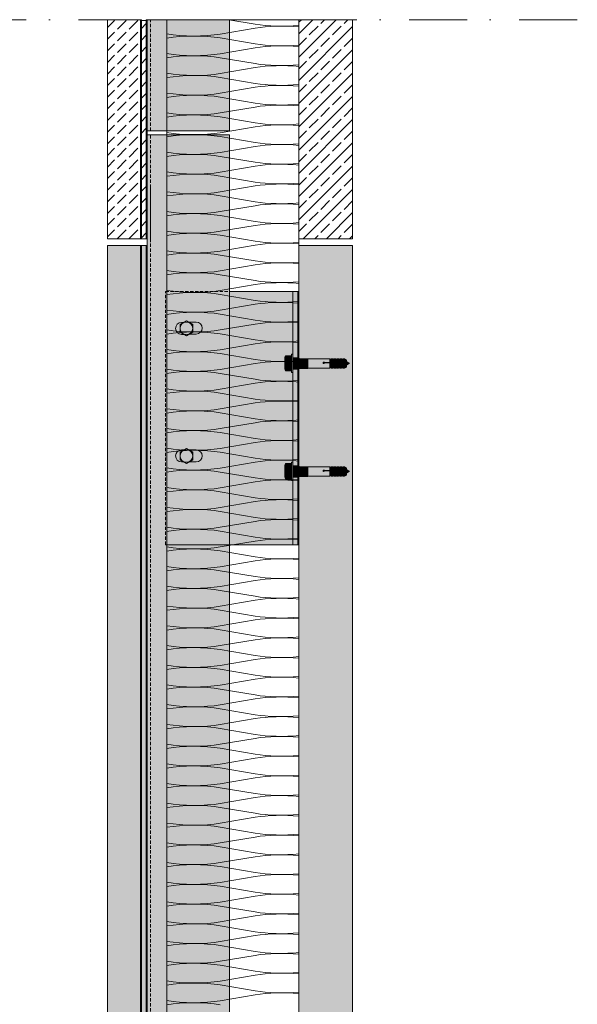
# Model space of a CAD drawing. Extents: x -106566 to -43002, y 22119 to 47619.
# Tile 19 of 24: x -55254 to -51863, y 34869 to 40858. Entities that reach past the tile are written whole.
import ezdxf

# ---------------------------------------------------------------- set-up
doc = ezdxf.new("R2010")
doc.units = 0
doc.header["$MEASUREMENT"] = 0
doc.linetypes.add('Dot & Dashed', pattern=[670.277762, 352.777767, -176.388884, 0, -141.111112])
doc.linetypes.add('Hidden Line', pattern=[30, 20, -10])
for name, color, linetype, lineweight, true_color in [('2D - Ogólne_Pen_No__2', 7, 'Continuous', 15, 0x7f7f7f), ('2D - Ogólne_Pen_No__82', 7, 'Continuous', 20, 0xaaaaaa), ('2D Drafting - General_Pen_No__141', 7, 'Continuous', 0, 0xe8e8e8), ('2D Drafting - General_Pen_No__2', 7, 'Continuous', 15, 0x7f7f7f), ('2D Drafting - General_Pen_No__5', 7, 'Continuous', 25, 0x40a5ff), ('2D Drafting - General_Pen_No__61', 7, 'Continuous', 20, 0x6a6a6a), ('2D Drafting - General_Pen_No__81', 7, 'Continuous', 20, 0x6a6a6a)]:
    doc.layers.add(name, color=color, linetype=linetype, lineweight=lineweight, true_color=true_color)
doc.layers.add('2D Drafting - General_Pen_No__101', color=8, linetype='Continuous', lineweight=13)
doc.layers.add('2D Drafting - General_Pen_No__121', color=255, linetype='Continuous', lineweight=0)
pattern_1 = [(45, (0, 0), (-70.71068, 70.71068), []), (45, (-35.36, 35.36), (-70.71068, 70.71068), [75, -25])]
pattern_2 = [(45, (0, 0), (-70.71068, 70.71068), [75, -25]), (45, (7e-15, 70.71), (-70.71068, 70.71068), [75, -25])]

# ---------------------------------------------------------------- blocks, each defined once
blk = doc.blocks.new('*X10')
at = {"layer": '2D Drafting - General_Pen_No__61', "linetype": 'Continuous'}
for p, q in [((-53821.4, 40830.5), (-53982.1, 40857.8)), ((-53821.4, 40806.5), (-54033.8, 40770.5)), ((-53821.4, 40710.5), (-54033.8, 40746.5)), ((-53821.4, 40686.5), (-54033.8, 40650.5)), ((-53821.4, 40590.5), (-54033.8, 40626.5)), ((-53821.4, 40566.5), (-54033.8, 40530.5)), ((-53821.4, 40470.5), (-54033.8, 40506.5)), ((-53821.4, 40446.5), (-54033.8, 40410.5)), ((-53821.4, 40350.5), (-54033.8, 40386.5)), ((-53821.4, 40326.5), (-54033.8, 40290.5)), ((-53821.4, 40230.5), (-54033.8, 40266.5)), ((-53821.4, 40206.5), (-54033.8, 40170.5)), ((-53821.4, 40110.5), (-54033.8, 40146.5)), ((-53821.4, 40086.5), (-54033.8, 40050.5)), ((-53821.4, 39990.5), (-54033.8, 40026.5)), ((-53821.4, 39966.5), (-54033.8, 39930.5)), ((-53821.4, 39870.5), (-54033.8, 39906.5)), ((-53821.4, 39846.5), (-54033.8, 39810.5)), ((-53821.4, 39750.5), (-54033.8, 39786.5)), ((-53821.4, 39726.5), (-54033.8, 39690.5)), ((-53821.4, 39630.5), (-54033.8, 39666.5)), ((-53821.4, 39606.5), (-54033.8, 39570.5)), ((-53821.4, 39510.5), (-54033.8, 39546.5)), ((-53821.4, 39486.5), (-54033.8, 39450.5)), ((-53821.4, 39390.5), (-54033.8, 39426.5)), ((-53821.4, 39366.5), (-54033.8, 39330.5)), ((-53821.4, 39270.5), (-54033.8, 39306.5)), ((-53821.4, 39246.5), (-54033.8, 39210.5)), ((-53821.4, 39150.5), (-54033.8, 39186.5)), ((-53821.4, 39126.5), (-54033.8, 39090.5)), ((-53821.4, 39030.5), (-54033.8, 39066.5)), ((-53821.4, 39006.5), (-54033.8, 38970.5)), ((-53821.4, 38910.5), (-54033.8, 38946.5)), ((-53821.4, 38886.5), (-54033.8, 38850.5)), ((-53821.4, 38790.5), (-54033.8, 38826.5)), ((-53821.4, 38766.5), (-54033.8, 38730.5)), ((-53821.4, 38670.5), (-54033.8, 38706.5)), ((-53821.4, 38646.5), (-54033.8, 38610.5)), ((-53821.4, 38550.5), (-54033.8, 38586.5)), ((-53821.4, 38526.5), (-54033.8, 38490.5)), ((-53821.4, 38430.5), (-54033.8, 38466.5)), ((-53821.4, 38406.5), (-54033.8, 38370.5)), ((-53821.4, 38310.5), (-54033.8, 38346.5)), ((-53821.4, 38286.5), (-54033.8, 38250.5)), ((-53821.4, 38190.5), (-54033.8, 38226.5)), ((-53821.4, 38166.5), (-54033.8, 38130.5)), ((-53821.4, 38070.5), (-54033.8, 38106.5)), ((-53821.4, 38046.5), (-54033.8, 38010.5)), ((-53821.4, 37950.5), (-54033.8, 37986.5)), ((-53821.4, 37926.5), (-54033.8, 37890.5)), ((-53821.4, 37830.5), (-54033.8, 37866.5)), ((-53821.4, 37806.5), (-54033.8, 37770.5)), ((-53821.4, 37710.5), (-54033.8, 37746.5)), ((-53821.4, 37686.5), (-54033.8, 37650.5)), ((-53821.4, 37590.5), (-54033.8, 37626.5)), ((-53821.4, 37566.5), (-54033.8, 37530.5)), ((-53821.4, 37470.5), (-54033.8, 37506.5)), ((-53821.4, 37446.5), (-54033.8, 37410.5)), ((-53821.4, 37350.5), (-54033.8, 37386.5)), ((-53821.4, 37326.5), (-54033.8, 37290.5)), ((-53821.4, 37230.5), (-54033.8, 37266.5)), ((-53821.4, 37206.5), (-54033.8, 37170.5)), ((-53821.4, 37110.5), (-54033.8, 37146.5)), ((-53821.4, 37086.5), (-54033.8, 37050.5)), ((-53821.4, 36990.5), (-54033.8, 37026.5)), ((-53821.4, 36966.5), (-54033.8, 36930.5)), ((-53821.4, 36870.5), (-54033.8, 36906.5)), ((-53821.4, 36846.5), (-54033.8, 36810.5)), ((-53821.4, 36750.5), (-54033.8, 36786.5)), ((-53821.4, 36726.5), (-54033.8, 36690.5)), ((-53821.4, 36630.5), (-54033.8, 36666.5)), ((-53821.4, 36606.5), (-54033.8, 36570.5)), ((-53821.4, 36510.5), (-54033.8, 36546.5)), ((-53821.4, 36486.5), (-54033.8, 36450.5)), ((-53821.4, 36390.5), (-54033.8, 36426.5)), ((-53821.4, 36366.5), (-54033.8, 36330.5)), ((-53821.4, 36270.5), (-54033.8, 36306.5)), ((-53821.4, 36246.5), (-54033.8, 36210.5)), ((-53821.4, 36150.5), (-54033.8, 36186.5)), ((-53821.4, 36126.5), (-54033.8, 36090.5)), ((-53821.4, 36030.5), (-54033.8, 36066.5)), ((-53821.4, 36006.5), (-54033.8, 35970.5)), ((-53821.4, 35910.5), (-54033.8, 35946.5)), ((-53821.4, 35886.5), (-54033.8, 35850.5)), ((-53821.4, 35790.5), (-54033.8, 35826.5)), ((-53821.4, 35766.5), (-54033.8, 35730.5)), ((-53821.4, 35670.5), (-54033.8, 35706.5)), ((-53821.4, 35646.5), (-54033.8, 35610.5)), ((-53821.4, 35550.5), (-54033.8, 35586.5)), ((-53821.4, 35526.5), (-54033.8, 35490.5)), ((-53821.4, 35430.5), (-54033.8, 35466.5)), ((-53821.4, 35406.5), (-54033.8, 35370.5)), ((-53821.4, 35310.5), (-54033.8, 35346.5)), ((-53821.4, 35286.5), (-54033.8, 35250.5)), ((-53821.4, 35190.5), (-54033.8, 35226.5)), ((-53821.4, 35166.5), (-54033.8, 35130.5)), ((-53821.4, 35070.5), (-54033.8, 35106.5)), ((-53821.4, 35046.5), (-54033.8, 35010.5)), ((-53821.4, 34950.5), (-54033.8, 34986.5)), ((-53821.4, 34926.5), (-54033.8, 34890.5))]:
    blk.add_line(p, q, dxfattribs=at)
for centre, start_param, end_param in [((-53662.2, 40878.5), 4.068888, 5.121655), ((-53662.2, 40758.5), 1.16153, 2.214297), ((-54193, 40818.5), 4.039533, 5.35589), ((-54193, 40698.5), 0.927295, 2.243652), ((-53662.2, 40758.5), 4.068888, 5.121655), ((-53662.2, 40638.5), 1.16153, 2.214297), ((-54193, 40698.5), 4.039533, 5.35589), ((-54193, 40578.5), 0.927295, 2.243652), ((-53662.2, 40638.5), 4.068888, 5.121655), ((-53662.2, 40518.5), 1.16153, 2.214297), ((-54193, 40578.5), 4.039533, 5.35589), ((-54193, 40458.5), 0.927295, 2.243652), ((-53662.2, 40518.5), 4.068888, 5.121655), ((-53662.2, 40398.5), 1.16153, 2.214297), ((-54193, 40458.5), 4.039533, 5.35589), ((-54193, 40338.5), 0.927295, 2.243652), ((-53662.2, 40398.5), 4.068888, 5.121655), ((-53662.2, 40278.5), 1.16153, 2.214297), ((-54193, 40338.5), 4.039533, 5.35589), ((-54193, 40218.5), 0.927295, 2.243652), ((-53662.2, 40278.5), 4.068888, 5.121655), ((-53662.2, 40158.5), 1.16153, 2.214297), ((-54193, 40218.5), 4.039533, 5.35589), ((-54193, 40098.5), 0.927295, 2.243652), ((-53662.2, 40158.5), 4.068888, 5.121655), ((-53662.2, 40038.5), 1.16153, 2.214297), ((-54193, 40098.5), 4.039533, 5.35589), ((-54193, 39978.5), 0.927295, 2.243652), ((-53662.2, 40038.5), 4.068888, 5.121655), ((-53662.2, 39918.5), 1.16153, 2.214297), ((-54193, 39978.5), 4.039533, 5.35589), ((-54193, 39858.5), 0.927295, 2.243652), ((-53662.2, 39918.5), 4.068888, 5.121655), ((-53662.2, 39798.5), 1.16153, 2.214297), ((-54193, 39858.5), 4.039533, 5.35589), ((-54193, 39738.5), 0.927295, 2.243652), ((-53662.2, 39798.5), 4.068888, 5.121655), ((-53662.2, 39678.5), 1.16153, 2.214297), ((-54193, 39738.5), 4.039533, 5.35589), ((-54193, 39618.5), 0.927295, 2.243652), ((-53662.2, 39678.5), 4.068888, 5.121655), ((-53662.2, 39558.5), 1.16153, 2.214297), ((-54193, 39618.5), 4.039533, 5.35589), ((-54193, 39498.5), 0.927295, 2.243652), ((-53662.2, 39558.5), 4.068888, 5.121655), ((-53662.2, 39438.5), 1.16153, 2.214297), ((-54193, 39498.5), 4.039533, 5.35589), ((-54193, 39378.5), 0.927295, 2.243652), ((-53662.2, 39438.5), 4.068888, 5.121655), ((-53662.2, 39318.5), 1.16153, 2.214297), ((-54193, 39378.5), 4.039533, 5.35589), ((-54193, 39258.5), 0.927295, 2.243652), ((-53662.2, 39318.5), 4.068888, 5.121655), ((-53662.2, 39198.5), 1.16153, 2.214297), ((-54193, 39258.5), 4.039533, 5.35589), ((-54193, 39138.5), 0.927295, 2.243652), ((-53662.2, 39198.5), 4.068888, 5.121655), ((-53662.2, 39078.5), 1.16153, 2.214297), ((-54193, 39138.5), 4.039533, 5.35589), ((-54193, 39018.5), 0.927295, 2.243652), ((-53662.2, 39078.5), 4.068888, 5.121655), ((-53662.2, 38958.5), 1.16153, 2.214297), ((-54193, 39018.5), 4.039533, 5.35589), ((-54193, 38898.5), 0.927295, 2.243652), ((-53662.2, 38958.5), 4.068888, 5.121655), ((-53662.2, 38838.5), 1.16153, 2.214297), ((-54193, 38898.5), 4.039533, 5.35589), ((-54193, 38778.5), 0.927295, 2.243652), ((-53662.2, 38838.5), 4.068888, 5.121655), ((-53662.2, 38718.5), 1.16153, 2.214297), ((-54193, 38778.5), 4.039533, 5.35589), ((-54193, 38658.5), 0.927295, 2.243652), ((-53662.2, 38718.5), 4.068888, 5.121655), ((-53662.2, 38598.5), 1.16153, 2.214297), ((-54193, 38658.5), 4.039533, 5.35589), ((-54193, 38538.5), 0.927295, 2.243652), ((-53662.2, 38598.5), 4.068888, 5.121655), ((-53662.2, 38478.5), 1.16153, 2.214297), ((-54193, 38538.5), 4.039533, 5.35589), ((-54193, 38418.5), 0.927295, 2.243652), ((-53662.2, 38478.5), 4.068888, 5.121655), ((-53662.2, 38358.5), 1.16153, 2.214297), ((-54193, 38418.5), 4.039533, 5.35589), ((-54193, 38298.5), 0.927295, 2.243652), ((-53662.2, 38358.5), 4.068888, 5.121655), ((-53662.2, 38238.5), 1.16153, 2.214297), ((-54193, 38298.5), 4.039533, 5.35589), ((-54193, 38178.5), 0.927295, 2.243652), ((-53662.2, 38238.5), 4.068888, 5.121655), ((-53662.2, 38118.5), 1.16153, 2.214297), ((-54193, 38178.5), 4.039533, 5.35589), ((-54193, 38058.5), 0.927295, 2.243652), ((-53662.2, 38118.5), 4.068888, 5.121655), ((-53662.2, 37998.5), 1.16153, 2.214297), ((-54193, 38058.5), 4.039533, 5.35589), ((-54193, 37938.5), 0.927295, 2.243652), ((-53662.2, 37998.5), 4.068888, 5.121655), ((-53662.2, 37878.5), 1.16153, 2.214297), ((-54193, 37938.5), 4.039533, 5.35589), ((-54193, 37818.5), 0.927295, 2.243652), ((-53662.2, 37878.5), 4.068888, 5.121655), ((-53662.2, 37758.5), 1.16153, 2.214297), ((-54193, 37818.5), 4.039533, 5.35589), ((-54193, 37698.5), 0.927295, 2.243652), ((-53662.2, 37758.5), 4.068888, 5.121655), ((-53662.2, 37638.5), 1.16153, 2.214297), ((-54193, 37698.5), 4.039533, 5.35589), ((-54193, 37578.5), 0.927295, 2.243652), ((-53662.2, 37638.5), 4.068888, 5.121655), ((-53662.2, 37518.5), 1.16153, 2.214297), ((-54193, 37578.5), 4.039533, 5.35589), ((-54193, 37458.5), 0.927295, 2.243652), ((-53662.2, 37518.5), 4.068888, 5.121655), ((-53662.2, 37398.5), 1.16153, 2.214297), ((-54193, 37458.5), 4.039533, 5.35589), ((-54193, 37338.5), 0.927295, 2.243652), ((-53662.2, 37398.5), 4.068888, 5.121655), ((-53662.2, 37278.5), 1.16153, 2.214297), ((-54193, 37338.5), 4.039533, 5.35589), ((-54193, 37218.5), 0.927295, 2.243652), ((-53662.2, 37278.5), 4.068888, 5.121655), ((-53662.2, 37158.5), 1.16153, 2.214297), ((-54193, 37218.5), 4.039533, 5.35589), ((-54193, 37098.5), 0.927295, 2.243652), ((-53662.2, 37158.5), 4.068888, 5.121655), ((-53662.2, 37038.5), 1.16153, 2.214297), ((-54193, 37098.5), 4.039533, 5.35589), ((-54193, 36978.5), 0.927295, 2.243652), ((-53662.2, 37038.5), 4.068888, 5.121655), ((-53662.2, 36918.5), 1.16153, 2.214297), ((-54193, 36978.5), 4.039533, 5.35589), ((-54193, 36858.5), 0.927295, 2.243652), ((-53662.2, 36918.5), 4.068888, 5.121655), ((-53662.2, 36798.5), 1.16153, 2.214297), ((-54193, 36858.5), 4.039533, 5.35589), ((-54193, 36738.5), 0.927295, 2.243652), ((-53662.2, 36798.5), 4.068888, 5.121655), ((-53662.2, 36678.5), 1.16153, 2.214297), ((-54193, 36738.5), 4.039533, 5.35589), ((-54193, 36618.5), 0.927295, 2.243652), ((-53662.2, 36678.5), 4.068888, 5.121655), ((-53662.2, 36558.5), 1.16153, 2.214297), ((-54193, 36618.5), 4.039533, 5.35589), ((-54193, 36498.5), 0.927295, 2.243652), ((-53662.2, 36558.5), 4.068888, 5.121655), ((-53662.2, 36438.5), 1.16153, 2.214297), ((-54193, 36498.5), 4.039533, 5.35589), ((-54193, 36378.5), 0.927295, 2.243652), ((-53662.2, 36438.5), 4.068888, 5.121655), ((-53662.2, 36318.5), 1.16153, 2.214297), ((-54193, 36378.5), 4.039533, 5.35589), ((-54193, 36258.5), 0.927295, 2.243652), ((-53662.2, 36318.5), 4.068888, 5.121655), ((-53662.2, 36198.5), 1.16153, 2.214297), ((-54193, 36258.5), 4.039533, 5.35589), ((-54193, 36138.5), 0.927295, 2.243652), ((-53662.2, 36198.5), 4.068888, 5.121655), ((-53662.2, 36078.5), 1.16153, 2.214297), ((-54193, 36138.5), 4.039533, 5.35589), ((-54193, 36018.5), 0.927295, 2.243652), ((-53662.2, 36078.5), 4.068888, 5.121655), ((-53662.2, 35958.5), 1.16153, 2.214297), ((-54193, 36018.5), 4.039533, 5.35589), ((-54193, 35898.5), 0.927295, 2.243652), ((-53662.2, 35958.5), 4.068888, 5.121655), ((-53662.2, 35838.5), 1.16153, 2.214297), ((-54193, 35898.5), 4.039533, 5.35589), ((-54193, 35778.5), 0.927295, 2.243652), ((-53662.2, 35838.5), 4.068888, 5.121655), ((-53662.2, 35718.5), 1.16153, 2.214297), ((-54193, 35778.5), 4.039533, 5.35589), ((-54193, 35658.5), 0.927295, 2.243652), ((-53662.2, 35718.5), 4.068888, 5.121655), ((-53662.2, 35598.5), 1.16153, 2.214297), ((-54193, 35658.5), 4.039533, 5.35589), ((-54193, 35538.5), 0.927295, 2.243652), ((-53662.2, 35598.5), 4.068888, 5.121655), ((-53662.2, 35478.5), 1.16153, 2.214297), ((-54193, 35538.5), 4.039533, 5.35589), ((-54193, 35418.5), 0.927295, 2.243652), ((-53662.2, 35478.5), 4.068888, 5.121655), ((-53662.2, 35358.5), 1.16153, 2.214297), ((-54193, 35418.5), 4.039533, 5.35589), ((-54193, 35298.5), 0.927295, 2.243652), ((-53662.2, 35358.5), 4.068888, 5.121655), ((-53662.2, 35238.5), 1.16153, 2.214297), ((-54193, 35298.5), 4.039533, 5.35589), ((-54193, 35178.5), 0.927295, 2.243652), ((-53662.2, 35238.5), 4.068888, 5.121655), ((-53662.2, 35118.5), 1.16153, 2.214297), ((-54193, 35178.5), 4.039533, 5.35589), ((-54193, 35058.5), 0.927295, 2.243652), ((-53662.2, 35118.5), 4.068888, 5.121655), ((-53662.2, 34998.5), 1.16153, 2.214297), ((-54193, 35058.5), 4.039533, 5.35589), ((-54193, 34938.5), 0.927295, 2.243652), ((-53662.2, 34998.5), 4.068888, 5.121655), ((-53662.2, 34878.5), 1.16153, 2.214297), ((-54193, 34938.5), 4.039533, 5.35589), ((-54193, 34818.5), 0.927295, 2.243652)]:
    blk.add_ellipse(centre, major_axis=(265.4, 0), ratio=0.226067, start_param=start_param, end_param=end_param, dxfattribs=at)
blk = doc.blocks.new('Fill_5')
at = {"layer": '2D Drafting - General_Pen_No__2', "linetype": 'Continuous'}
for p, q in [((-54358.4, 40857.8), (-54358.4, 26184.4)), ((-53556.6, 40857.8), (-54358.4, 40857.8)), ((-53556.6, 26184.4), (-53556.6, 40857.8))]:
    blk.add_line(p, q, dxfattribs=at)
at = {"layer": '2D Drafting - General_Pen_No__61', "linetype": 'Continuous'}
blk.add_blockref('*X10', (0, 0), dxfattribs=at)

msp = doc.modelspace()

# ---------------------------------------------------------------- hatches: boundary and pattern name
at = {"layer": '2D Drafting - General_Pen_No__101', "linetype": 'Continuous'}
for points in [[(-54519.98, 39525.14), (-54519.98, 40857.78), (-54514.2, 40857.78), (-54514.2, 39525.14)], [(-54484.2, 39525.14), (-54484.2, 40857.78), (-54478.41, 40857.78), (-54478.41, 39525.14)], [(-54478.41, 39525.14), (-54484.2, 39525.14), (-54484.2, 40857.78), (-54478.41, 40857.78)], [(-54519.98, 39485.14), (-54519.98, 27515.14), (-54514.2, 27515.14), (-54514.2, 39485.14)], [(-54484.2, 39485.14), (-54484.2, 27515.14), (-54478.41, 27515.14), (-54478.41, 39485.14)], [(-54478.41, 39485.14), (-54484.2, 39485.14), (-54484.2, 27515.14), (-54478.41, 27515.14)], [(-53562.36, 39204.43), (-53562.36, 37663.86), (-53556.57, 37663.86), (-53556.57, 39204.43)]]:
    msp.add_hatch(color=256, dxfattribs=at).paths.add_polyline_path(points, flags=0)
at = {"layer": '2D Drafting - General_Pen_No__121', "linetype": 'Continuous'}
for points in [[(-53601.68, 38790.85), (-53635.85, 38790.85, -0.4195601), (-53635.85, 38814.15), (-53601.68, 38814.15)], [(-53592.36, 38767.94), (-53592.36, 38712.02), (-53601.68, 38712.02), (-53601.68, 38767.94), (-53601.68, 38823.86), (-53592.36, 38823.86)], [(-53640.12, 38767.94, 0.092424), (-53635.85, 38745.03, 0.201281), (-53640.74, 38733.38), (-53640.74, 38802.5, 0.201281), (-53635.85, 38790.85, 0.092424)], [(-53601.68, 38745.03), (-53635.85, 38745.03, -0.092424), (-53640.12, 38767.94, -0.092424), (-53635.85, 38790.85), (-53601.68, 38790.85), (-53601.68, 38767.94)], [(-53592.36, 38731.26), (-53592.36, 38769.78), (-53592.36, 38800.93), (-53562.36, 38800.93), (-53562.36, 38766.86), (-53562.36, 38731.26)], [(-53562.36, 38731.26), (-53592.36, 38731.26), (-53592.36, 38769.78), (-53592.36, 38800.93), (-53562.36, 38800.93), (-53562.36, 38765.91)], [(-53562.36, 38731.26), (-53558.67, 38731.26), (-53553.25, 38736.68), (-53553.25, 38795.52), (-53558.67, 38800.93), (-53562.36, 38800.93)], [(-53553.25, 38736.68), (-53553.25, 38795.52), (-53503.51, 38795.52), (-53503.51, 38736.68)], [(-53503.51, 38736.68), (-53503.51, 38795.52), (-53502.27, 38794.28), (-53502.27, 38737.92)], [(-53502.27, 38737.92), (-53502.27, 38794.28), (-53367.85, 38794.28), (-53367.85, 38772.62), (-53401.16, 38772.62, 5.4750432), (-53401.16, 38769.66), (-53367.85, 38769.66), (-53367.85, 38737.92)], [(-53367.85, 38769.66), (-53401.16, 38769.66, -5.4750432), (-53401.16, 38772.62), (-53367.85, 38772.62)], [(-53360.41, 38791.32), (-53360.41, 38778.37), (-53367.85, 38772.62), (-53367.85, 38794.28), (-53364.1, 38791.32)], [(-53367.85, 38772.62), (-53360.41, 38778.37), (-53360.41, 38775.41), (-53367.85, 38769.66)], [(-53360.41, 38740.88), (-53364.1, 38740.88), (-53367.85, 38737.92), (-53367.85, 38769.66), (-53360.41, 38775.41)], [(-53350.05, 38794.28), (-53350.05, 38778.37), (-53360.41, 38778.37), (-53360.41, 38794.28)], [(-53360.41, 38778.37), (-53350.05, 38778.37), (-53350.05, 38775.41), (-53360.41, 38775.41)], [(-53360.41, 38737.92), (-53360.41, 38775.41), (-53350.05, 38775.41), (-53350.05, 38737.92)], [(-53342.61, 38791.32), (-53342.61, 38772.62), (-53350.05, 38778.37), (-53350.05, 38794.28), (-53346.31, 38791.32)], [(-53342.61, 38769.66), (-53350.05, 38775.41), (-53350.05, 38778.37), (-53342.61, 38772.62)], [(-53342.61, 38740.88), (-53346.31, 38740.88), (-53350.05, 38737.92), (-53350.05, 38775.41), (-53342.61, 38769.66)], [(-53332.25, 38794.28), (-53332.25, 38772.62), (-53342.61, 38772.62), (-53342.61, 38794.28)], [(-53342.61, 38772.62), (-53332.25, 38772.62), (-53332.25, 38769.66), (-53342.61, 38769.66)], [(-53342.61, 38737.92), (-53342.61, 38769.66), (-53332.25, 38769.66), (-53332.25, 38737.92)], [(-53332.25, 38772.62), (-53332.25, 38794.28), (-53328.51, 38791.32), (-53324.81, 38791.32), (-53324.81, 38778.37)], [(-53324.81, 38775.41), (-53332.25, 38769.66), (-53332.25, 38772.62), (-53324.81, 38778.37)], [(-53324.81, 38740.88), (-53328.51, 38740.88), (-53332.25, 38737.92), (-53332.25, 38769.66), (-53324.81, 38775.41)], [(-53314.46, 38794.28), (-53314.46, 38778.37), (-53324.81, 38778.37), (-53324.81, 38794.28)], [(-53314.46, 38775.41), (-53324.81, 38775.41), (-53324.81, 38778.37), (-53314.46, 38778.37)], [(-53314.46, 38737.92), (-53324.81, 38737.92), (-53324.81, 38775.41), (-53314.46, 38775.41)], [(-53307.02, 38791.32), (-53307.02, 38772.62), (-53314.46, 38778.37), (-53314.46, 38794.28), (-53310.71, 38791.32)], [(-53307.02, 38769.66), (-53314.46, 38775.41), (-53314.46, 38778.37), (-53307.02, 38772.62)], [(-53307.02, 38740.88), (-53310.71, 38740.88), (-53314.46, 38737.92), (-53314.46, 38775.41), (-53307.02, 38769.66)], [(-53296.66, 38794.28), (-53296.66, 38772.62), (-53307.02, 38772.62), (-53307.02, 38794.28)], [(-53307.02, 38772.62), (-53296.66, 38772.62), (-53296.66, 38769.66), (-53307.02, 38769.66)], [(-53296.66, 38737.92), (-53307.02, 38737.92), (-53307.02, 38769.66), (-53296.66, 38769.66)], [(-53289.22, 38791.32), (-53289.22, 38778.37), (-53296.66, 38772.62), (-53296.66, 38794.28), (-53292.92, 38791.32)], [(-53296.66, 38772.62), (-53289.22, 38778.37), (-53289.22, 38775.41), (-53296.66, 38769.66)], [(-53289.22, 38740.88), (-53292.92, 38740.88), (-53296.66, 38737.92), (-53296.66, 38769.66), (-53289.22, 38775.41)], [(-53289.22, 38778.37), (-53289.22, 38794.28), (-53278.86, 38794.28), (-53278.86, 38778.37)], [(-53289.22, 38778.37), (-53278.86, 38778.37), (-53278.86, 38775.41), (-53289.22, 38775.41)], [(-53289.22, 38737.92), (-53289.22, 38775.41), (-53278.86, 38775.41), (-53278.86, 38737.92)], [(-53266.48, 38771.22), (-53278.86, 38778.37), (-53278.86, 38794.28), (-53266.48, 38787.13)], [(-53266.48, 38768.26), (-53278.86, 38775.41), (-53278.86, 38778.37), (-53266.48, 38771.22)], [(-53266.48, 38745.07), (-53278.86, 38737.92), (-53278.86, 38775.41), (-53266.48, 38768.26)], [(-53247.76, 38767.84), (-53266.48, 38757.03), (-53266.48, 38778.66)], [(-53601.68, 38721.73), (-53635.85, 38721.73, -0.4195601), (-53635.85, 38745.03), (-53601.68, 38745.03)], [(-53601.68, 38134.17), (-53635.85, 38134.17, -0.4195601), (-53635.85, 38157.47), (-53601.68, 38157.47)], [(-53592.36, 38111.26), (-53592.36, 38055.34), (-53601.68, 38055.34), (-53601.68, 38111.26), (-53601.68, 38167.18), (-53592.36, 38167.18)], [(-53640.12, 38111.26, 0.092424), (-53635.85, 38088.35, 0.201281), (-53640.74, 38076.7), (-53640.74, 38145.82, 0.201281), (-53635.85, 38134.17, 0.092424)], [(-53601.68, 38088.35), (-53635.85, 38088.35, -0.092424), (-53640.12, 38111.26, -0.092424), (-53635.85, 38134.17), (-53601.68, 38134.17), (-53601.68, 38111.26)], [(-53592.36, 38074.58), (-53592.36, 38111.26), (-53592.36, 38144.25), (-53562.36, 38144.25), (-53562.36, 38108.33), (-53562.36, 38074.58)], [(-53562.36, 38074.58), (-53592.36, 38074.58), (-53592.36, 38111.26), (-53592.36, 38144.25), (-53562.36, 38144.25), (-53562.36, 38107.38)], [(-53562.36, 38074.68), (-53562.36, 38144.25), (-53558.84, 38144.25), (-53558.84, 38074.68)], [(-53558.84, 38074.68), (-53558.84, 38144.25), (-53558.67, 38144.25), (-53553.25, 38138.84), (-53553.25, 38080.09), (-53558.67, 38074.68)], [(-53553.25, 38079.99), (-53553.25, 38138.84), (-53503.51, 38138.84), (-53503.51, 38079.99)], [(-53503.51, 38079.99), (-53503.51, 38138.84), (-53502.27, 38137.59), (-53502.27, 38081.24)], [(-53502.27, 38081.24), (-53502.27, 38137.59), (-53367.85, 38137.59), (-53367.85, 38115.94), (-53401.16, 38115.94, 5.4750432), (-53401.16, 38112.98), (-53367.85, 38112.98), (-53367.85, 38081.24)], [(-53367.85, 38112.98), (-53401.16, 38112.98, -5.4750432), (-53401.16, 38115.94), (-53367.85, 38115.94)], [(-53360.41, 38134.63), (-53360.41, 38121.68), (-53367.85, 38115.94), (-53367.85, 38137.59), (-53364.1, 38134.63)], [(-53367.85, 38115.94), (-53360.41, 38121.68), (-53360.41, 38118.72), (-53367.85, 38112.98)], [(-53360.41, 38084.2), (-53364.1, 38084.2), (-53367.85, 38081.24), (-53367.85, 38112.98), (-53360.41, 38118.72)], [(-53350.05, 38137.59), (-53350.05, 38121.68), (-53360.41, 38121.68), (-53360.41, 38137.59)], [(-53360.41, 38121.68), (-53350.05, 38121.68), (-53350.05, 38118.72), (-53360.41, 38118.72)], [(-53360.41, 38081.24), (-53360.41, 38118.72), (-53350.05, 38118.72), (-53350.05, 38081.24)], [(-53342.61, 38134.63), (-53342.61, 38115.94), (-53350.05, 38121.68), (-53350.05, 38137.59), (-53346.31, 38134.63)], [(-53342.61, 38112.98), (-53350.05, 38118.72), (-53350.05, 38121.68), (-53342.61, 38115.94)], [(-53342.61, 38084.2), (-53346.31, 38084.2), (-53350.05, 38081.24), (-53350.05, 38118.72), (-53342.61, 38112.98)], [(-53332.25, 38137.59), (-53332.25, 38115.94), (-53342.61, 38115.94), (-53342.61, 38137.59)], [(-53342.61, 38115.94), (-53332.25, 38115.94), (-53332.25, 38112.98), (-53342.61, 38112.98)], [(-53342.61, 38081.24), (-53342.61, 38112.98), (-53332.25, 38112.98), (-53332.25, 38081.24)], [(-53332.25, 38115.94), (-53332.25, 38137.59), (-53328.51, 38134.63), (-53324.81, 38134.63), (-53324.81, 38121.68)], [(-53324.81, 38118.72), (-53332.25, 38112.98), (-53332.25, 38115.94), (-53324.81, 38121.68)], [(-53324.81, 38084.2), (-53328.51, 38084.2), (-53332.25, 38081.24), (-53332.25, 38112.98), (-53324.81, 38118.72)], [(-53314.46, 38137.59), (-53314.46, 38121.68), (-53324.81, 38121.68), (-53324.81, 38137.59)], [(-53314.46, 38118.72), (-53324.81, 38118.72), (-53324.81, 38121.68), (-53314.46, 38121.68)], [(-53314.46, 38081.24), (-53324.81, 38081.24), (-53324.81, 38118.72), (-53314.46, 38118.72)], [(-53307.02, 38134.63), (-53307.02, 38115.94), (-53314.46, 38121.68), (-53314.46, 38137.59), (-53310.71, 38134.63)], [(-53307.02, 38112.98), (-53314.46, 38118.72), (-53314.46, 38121.68), (-53307.02, 38115.94)], [(-53307.02, 38084.2), (-53310.71, 38084.2), (-53314.46, 38081.24), (-53314.46, 38118.72), (-53307.02, 38112.98)], [(-53296.66, 38137.59), (-53296.66, 38115.94), (-53307.02, 38115.94), (-53307.02, 38137.59)], [(-53307.02, 38115.94), (-53296.66, 38115.94), (-53296.66, 38112.98), (-53307.02, 38112.98)], [(-53296.66, 38081.24), (-53307.02, 38081.24), (-53307.02, 38112.98), (-53296.66, 38112.98)], [(-53289.22, 38134.63), (-53289.22, 38121.68), (-53296.66, 38115.94), (-53296.66, 38137.59), (-53292.92, 38134.63)], [(-53296.66, 38115.94), (-53289.22, 38121.68), (-53289.22, 38118.72), (-53296.66, 38112.98)], [(-53289.22, 38084.2), (-53292.92, 38084.2), (-53296.66, 38081.24), (-53296.66, 38112.98), (-53289.22, 38118.72)], [(-53289.22, 38121.68), (-53289.22, 38137.59), (-53278.86, 38137.59), (-53278.86, 38121.68)], [(-53289.22, 38121.68), (-53278.86, 38121.68), (-53278.86, 38118.72), (-53289.22, 38118.72)], [(-53289.22, 38081.24), (-53289.22, 38118.72), (-53278.86, 38118.72), (-53278.86, 38081.24)], [(-53266.48, 38114.54), (-53278.86, 38121.68), (-53278.86, 38137.59), (-53266.48, 38130.44)], [(-53266.48, 38111.58), (-53278.86, 38118.72), (-53278.86, 38121.68), (-53266.48, 38114.54)], [(-53266.48, 38088.39), (-53278.86, 38081.24), (-53278.86, 38118.72), (-53266.48, 38111.58)], [(-53247.76, 38111.16), (-53266.48, 38100.35), (-53266.48, 38121.97)], [(-53601.68, 38065.05), (-53635.85, 38065.05, -0.4195601), (-53635.85, 38088.35), (-53601.68, 38088.35)]]:
    msp.add_hatch(color=256, dxfattribs=at).paths.add_polyline_path(points, flags=0)
at = {"layer": '2D Drafting - General_Pen_No__141', "linetype": 'Continuous'}
for points in [[(-54478.41, 40857.78), (-54478.41, 40182.43), (-53977.36, 40182.43), (-53977.36, 40857.78)], [(-54478.41, 40158.31), (-54478.41, 26536.37), (-53977.36, 26536.37), (-53977.36, 38484.52), (-53977.36, 38626.03), (-53977.36, 38646.03), (-53977.36, 38772.68), (-53977.36, 40158.31)], [(-53977.36, 39204.43), (-53562.36, 39204.43), (-53562.36, 37663.86), (-53977.36, 37663.86)]]:
    msp.add_hatch(color=256, dxfattribs=at).paths.add_polyline_path(points, flags=0)
at = {"layer": '2D Drafting - General_Pen_No__5', "linetype": 'Continuous'}
h = msp.add_hatch(dxfattribs=at)
h.set_pattern_fill('Beton', color=256, style=0, pattern_type=2)
h.set_pattern_definition(pattern_2)
h.paths.add_polyline_path([(-54484.2, 40852.02), (-54514.2, 40852.02), (-54514.2, 39525.14), (-54484.2, 39525.14)], flags=0)
h = msp.add_hatch(dxfattribs=at)
h.set_pattern_fill('Beton', color=256, style=0, pattern_type=2)
h.set_pattern_definition(pattern_2)
h.paths.add_polyline_path([(-54484.2, 27548.43), (-54514.2, 27548.43), (-54514.2, 39485.14), (-54484.2, 39485.14)], flags=0)
at = {"layer": '2D Drafting - General_Pen_No__81', "linetype": 'Continuous'}
h = msp.add_hatch(dxfattribs=at)
h.set_pattern_fill('Beton', color=256, style=0, pattern_type=2)
h.set_pattern_definition(pattern_2)
h.paths.add_polyline_path([(-54719.98, 39525.14), (-54519.98, 39525.14), (-54519.98, 40857.78), (-54719.98, 40857.78)], flags=0)
h = msp.add_hatch(dxfattribs=at)
h.set_pattern_fill('Solid___Dashed', color=256, style=0, pattern_type=2)
h.set_pattern_definition(pattern_1)
h.paths.add_polyline_path([(-53556.57, 40857.78), (-53556.57, 40674.42), (-53556.57, 40857.78), (-53556.57, 40674.42), (-53556.57, 40577.07), (-53556.57, 39525.14), (-53229.44, 39525.14), (-53229.44, 40857.78)], flags=0)
h = msp.add_hatch(dxfattribs=at)
h.set_pattern_fill('Beton', color=256, style=0, pattern_type=2)
h.set_pattern_definition(pattern_2)
h.paths.add_polyline_path([(-54719.98, 39485.14), (-54519.98, 39485.14), (-54519.98, 27515.14), (-54719.98, 27515.14)], flags=0)
h = msp.add_hatch(dxfattribs=at)
h.set_pattern_fill('Solid___Dashed', color=256, style=0, pattern_type=2)
h.set_pattern_definition(pattern_1)
h.paths.add_polyline_path([(-53556.57, 39485.14), (-53229.44, 39485.14), (-53229.44, 26184.37), (-53556.57, 26184.37), (-53556.57, 38550), (-53556.57, 38654.14), (-53556.57, 39204.43), (-53556.57, 39301.78)], flags=0)

# ---------------------------------------------------------------- linework, layer by layer
at = {"layer": '2D - Ogólne_Pen_No__2', "linetype": 'Continuous'}
for p, q in [((-53562.36, 38800.93), (-53562.36, 38765.91)), ((-53558.67, 38800.93), (-53562.36, 38800.93)), ((-53562.36, 38731.36), (-53562.36, 38766.95)), ((-53562.36, 38731.26), (-53562.36, 38766.86)), ((-53553.25, 38795.52), (-53558.67, 38800.93)), ((-53503.51, 38795.52), (-53553.25, 38795.52)), ((-53553.25, 38795.52), (-53553.25, 38736.68)), ((-53502.27, 38794.28), (-53503.51, 38795.52)), ((-53503.51, 38795.52), (-53503.51, 38736.68)), ((-53367.85, 38794.28), (-53502.27, 38794.28)), ((-53502.27, 38737.92), (-53502.27, 38794.28)), ((-53367.85, 38772.62), (-53401.16, 38772.62)), ((-53367.85, 38769.66), (-53401.16, 38769.66)), ((-53364.1, 38791.32), (-53367.85, 38794.28)), ((-53367.85, 38794.28), (-53367.85, 38737.92)), ((-53360.41, 38778.37), (-53367.85, 38772.62)), ((-53360.41, 38775.41), (-53367.85, 38769.66)), ((-53360.41, 38791.32), (-53364.1, 38791.32)), ((-53360.41, 38794.28), (-53360.41, 38791.32)), ((-53350.05, 38794.28), (-53360.41, 38794.28)), ((-53360.41, 38794.28), (-53360.41, 38737.92)), ((-53350.05, 38778.37), (-53360.41, 38778.37)), ((-53350.05, 38775.41), (-53360.41, 38775.41)), ((-53346.31, 38791.32), (-53350.05, 38794.28)), ((-53350.05, 38794.28), (-53350.05, 38737.92)), ((-53342.61, 38772.62), (-53350.05, 38778.37)), ((-53342.61, 38769.66), (-53350.05, 38775.41)), ((-53342.61, 38791.32), (-53346.31, 38791.32)), ((-53342.61, 38794.28), (-53342.61, 38791.32)), ((-53332.25, 38794.28), (-53342.61, 38794.28)), ((-53342.61, 38794.28), (-53342.61, 38737.92)), ((-53332.25, 38772.62), (-53342.61, 38772.62)), ((-53332.25, 38769.66), (-53342.61, 38769.66)), ((-53328.51, 38791.32), (-53332.25, 38794.28)), ((-53332.25, 38794.28), (-53332.25, 38737.92)), ((-53324.81, 38778.37), (-53332.25, 38772.62)), ((-53324.81, 38775.41), (-53332.25, 38769.66)), ((-53324.81, 38791.32), (-53328.51, 38791.32)), ((-53324.81, 38794.28), (-53324.81, 38791.32)), ((-53314.46, 38794.28), (-53324.81, 38794.28)), ((-53324.81, 38794.28), (-53324.81, 38737.92)), ((-53314.46, 38778.37), (-53324.81, 38778.37)), ((-53314.46, 38775.41), (-53324.81, 38775.41)), ((-53310.71, 38791.32), (-53314.46, 38794.28)), ((-53314.46, 38794.28), (-53314.46, 38737.92)), ((-53307.02, 38772.62), (-53314.46, 38778.37)), ((-53307.02, 38769.66), (-53314.46, 38775.41)), ((-53307.02, 38791.32), (-53310.71, 38791.32)), ((-53307.02, 38794.28), (-53307.02, 38791.32)), ((-53296.66, 38794.28), (-53307.02, 38794.28)), ((-53307.02, 38794.28), (-53307.02, 38737.92)), ((-53296.66, 38772.62), (-53307.02, 38772.62)), ((-53296.66, 38769.66), (-53307.02, 38769.66)), ((-53292.92, 38791.32), (-53296.66, 38794.28)), ((-53296.66, 38794.28), (-53296.66, 38737.92)), ((-53289.22, 38778.37), (-53296.66, 38772.62)), ((-53289.22, 38775.41), (-53296.66, 38769.66)), ((-53289.22, 38791.32), (-53292.92, 38791.32)), ((-53289.22, 38794.28), (-53289.22, 38737.92)), ((-53278.86, 38794.28), (-53289.22, 38794.28)), ((-53278.86, 38778.37), (-53289.22, 38778.37)), ((-53278.86, 38775.41), (-53289.22, 38775.41)), ((-53266.48, 38787.13), (-53278.86, 38794.28)), ((-53278.86, 38794.28), (-53278.86, 38737.92)), ((-53266.48, 38771.22), (-53278.86, 38778.37)), ((-53266.48, 38768.26), (-53278.86, 38775.41)), ((-53266.48, 38787.13), (-53266.48, 38745.07)), ((-53266.48, 38778.66), (-53247.76, 38767.84)), ((-53266.48, 38757.03), (-53247.76, 38767.84)), ((-53558.67, 38731.26), (-53562.36, 38731.26)), ((-53553.25, 38736.68), (-53558.67, 38731.26)), ((-53503.51, 38736.68), (-53553.25, 38736.68)), ((-53502.27, 38737.92), (-53503.51, 38736.68)), ((-53367.85, 38737.92), (-53502.27, 38737.92)), ((-53364.1, 38740.88), (-53367.85, 38737.92)), ((-53360.41, 38740.88), (-53364.1, 38740.88)), ((-53360.41, 38737.92), (-53360.41, 38740.88)), ((-53350.05, 38737.92), (-53360.41, 38737.92)), ((-53346.31, 38740.88), (-53350.05, 38737.92)), ((-53342.61, 38740.88), (-53346.31, 38740.88)), ((-53342.61, 38737.92), (-53342.61, 38740.88)), ((-53332.25, 38737.92), (-53342.61, 38737.92)), ((-53328.51, 38740.88), (-53332.25, 38737.92)), ((-53324.81, 38740.88), (-53328.51, 38740.88)), ((-53324.81, 38737.92), (-53324.81, 38740.88)), ((-53314.46, 38737.92), (-53324.81, 38737.92)), ((-53310.71, 38740.88), (-53314.46, 38737.92)), ((-53307.02, 38740.88), (-53310.71, 38740.88)), ((-53307.02, 38737.92), (-53307.02, 38740.88)), ((-53296.66, 38737.92), (-53307.02, 38737.92)), ((-53292.92, 38740.88), (-53296.66, 38737.92)), ((-53289.22, 38740.88), (-53292.92, 38740.88)), ((-53278.86, 38737.92), (-53289.22, 38737.92)), ((-53266.48, 38745.07), (-53278.86, 38737.92)), ((-53558.67, 38144.25), (-53562.36, 38144.25)), ((-53553.25, 38138.84), (-53558.67, 38144.25)), ((-53503.51, 38138.84), (-53553.25, 38138.84)), ((-53553.25, 38138.84), (-53553.25, 38079.99)), ((-53502.27, 38137.59), (-53503.51, 38138.84)), ((-53503.51, 38138.84), (-53503.51, 38079.99)), ((-53367.85, 38137.59), (-53502.27, 38137.59)), ((-53502.27, 38081.24), (-53502.27, 38137.59)), ((-53367.85, 38115.94), (-53401.16, 38115.94)), ((-53367.85, 38112.98), (-53401.16, 38112.98)), ((-53364.1, 38134.63), (-53367.85, 38137.59)), ((-53367.85, 38137.59), (-53367.85, 38081.24)), ((-53360.41, 38121.68), (-53367.85, 38115.94)), ((-53360.41, 38118.72), (-53367.85, 38112.98)), ((-53360.41, 38134.63), (-53364.1, 38134.63)), ((-53360.41, 38137.59), (-53360.41, 38134.63)), ((-53350.05, 38137.59), (-53360.41, 38137.59)), ((-53360.41, 38137.59), (-53360.41, 38081.24)), ((-53350.05, 38121.68), (-53360.41, 38121.68)), ((-53350.05, 38118.72), (-53360.41, 38118.72)), ((-53346.31, 38134.63), (-53350.05, 38137.59)), ((-53350.05, 38137.59), (-53350.05, 38081.24)), ((-53342.61, 38115.94), (-53350.05, 38121.68)), ((-53342.61, 38112.98), (-53350.05, 38118.72)), ((-53342.61, 38134.63), (-53346.31, 38134.63)), ((-53342.61, 38137.59), (-53342.61, 38134.63)), ((-53332.25, 38137.59), (-53342.61, 38137.59)), ((-53342.61, 38137.59), (-53342.61, 38081.24)), ((-53332.25, 38115.94), (-53342.61, 38115.94)), ((-53332.25, 38112.98), (-53342.61, 38112.98)), ((-53328.51, 38134.63), (-53332.25, 38137.59)), ((-53332.25, 38137.59), (-53332.25, 38081.24)), ((-53324.81, 38121.68), (-53332.25, 38115.94)), ((-53324.81, 38118.72), (-53332.25, 38112.98)), ((-53324.81, 38134.63), (-53328.51, 38134.63)), ((-53324.81, 38137.59), (-53324.81, 38134.63)), ((-53314.46, 38137.59), (-53324.81, 38137.59)), ((-53324.81, 38137.59), (-53324.81, 38081.24)), ((-53314.46, 38121.68), (-53324.81, 38121.68)), ((-53314.46, 38118.72), (-53324.81, 38118.72)), ((-53310.71, 38134.63), (-53314.46, 38137.59)), ((-53314.46, 38137.59), (-53314.46, 38081.24)), ((-53307.02, 38115.94), (-53314.46, 38121.68)), ((-53307.02, 38112.98), (-53314.46, 38118.72)), ((-53307.02, 38134.63), (-53310.71, 38134.63)), ((-53307.02, 38137.59), (-53307.02, 38134.63)), ((-53296.66, 38137.59), (-53307.02, 38137.59)), ((-53307.02, 38137.59), (-53307.02, 38081.24)), ((-53296.66, 38115.94), (-53307.02, 38115.94)), ((-53296.66, 38112.98), (-53307.02, 38112.98)), ((-53292.92, 38134.63), (-53296.66, 38137.59)), ((-53296.66, 38137.59), (-53296.66, 38081.24)), ((-53289.22, 38121.68), (-53296.66, 38115.94)), ((-53289.22, 38118.72), (-53296.66, 38112.98)), ((-53289.22, 38134.63), (-53292.92, 38134.63)), ((-53289.22, 38137.59), (-53289.22, 38081.24)), ((-53278.86, 38137.59), (-53289.22, 38137.59)), ((-53278.86, 38121.68), (-53289.22, 38121.68)), ((-53278.86, 38118.72), (-53289.22, 38118.72)), ((-53266.48, 38130.44), (-53278.86, 38137.59)), ((-53278.86, 38137.59), (-53278.86, 38081.24)), ((-53266.48, 38114.54), (-53278.86, 38121.68)), ((-53266.48, 38111.58), (-53278.86, 38118.72)), ((-53266.48, 38130.44), (-53266.48, 38088.39)), ((-53266.48, 38121.97), (-53247.76, 38111.16)), ((-53266.48, 38100.35), (-53247.76, 38111.16)), ((-53558.67, 38074.68), (-53562.36, 38074.68)), ((-53558.67, 38074.58), (-53562.36, 38074.58)), ((-53553.25, 38080.09), (-53558.67, 38074.68)), ((-53553.25, 38079.99), (-53558.67, 38074.58)), ((-53503.51, 38079.99), (-53553.25, 38079.99)), ((-53502.27, 38081.24), (-53503.51, 38079.99)), ((-53367.85, 38081.24), (-53502.27, 38081.24)), ((-53364.1, 38084.2), (-53367.85, 38081.24)), ((-53360.41, 38084.2), (-53364.1, 38084.2)), ((-53360.41, 38081.24), (-53360.41, 38084.2)), ((-53350.05, 38081.24), (-53360.41, 38081.24)), ((-53346.31, 38084.2), (-53350.05, 38081.24)), ((-53342.61, 38084.2), (-53346.31, 38084.2)), ((-53342.61, 38081.24), (-53342.61, 38084.2)), ((-53332.25, 38081.24), (-53342.61, 38081.24)), ((-53328.51, 38084.2), (-53332.25, 38081.24)), ((-53324.81, 38084.2), (-53328.51, 38084.2)), ((-53324.81, 38081.24), (-53324.81, 38084.2)), ((-53314.46, 38081.24), (-53324.81, 38081.24)), ((-53310.71, 38084.2), (-53314.46, 38081.24)), ((-53307.02, 38084.2), (-53310.71, 38084.2)), ((-53307.02, 38081.24), (-53307.02, 38084.2)), ((-53296.66, 38081.24), (-53307.02, 38081.24)), ((-53292.92, 38084.2), (-53296.66, 38081.24)), ((-53289.22, 38084.2), (-53292.92, 38084.2)), ((-53278.86, 38081.24), (-53289.22, 38081.24)), ((-53266.48, 38088.39), (-53278.86, 38081.24))]:
    msp.add_line(p, q, dxfattribs=at)
msp.add_arc((-53405.07, 38771.14), 4.18, 20.701612, 339.298388, dxfattribs=at)
at = {"layer": '2D - Ogólne_Pen_No__82', "linetype": 'Continuous'}
msp.add_arc((-53405.07, 38114.46), 4.18, 20.701612, 339.298388, dxfattribs=at)
at = {"layer": '2D Drafting - General_Pen_No__2', "linetype": 'Dot & Dashed'}
msp.add_line((-51862.74, 40857.78), (-73249.29, 40857.78), dxfattribs=at)
at = {"layer": '2D Drafting - General_Pen_No__2', "linetype": 'Hidden Line'}
for p, q in [((-54458.41, 40182.43), (-54458.41, 40857.78)), ((-54458.41, 27385.57), (-54458.41, 40158.31)), ((-54458.41, 39837.15), (-54458.41, 39525.14)), ((-54367.55, 37663.86), (-54367.55, 39204.43)), ((-54367.55, 39204.43), (-53977.36, 39204.43)), ((-54367.55, 37663.86), (-53977.36, 37663.86))]:
    msp.add_line(p, q, dxfattribs=at)
at = {"layer": '2D Drafting - General_Pen_No__2', "linetype": 'Continuous'}
for p, q in [((-54514.2, 39645.14), (-54514.2, 39525.14)), ((-54484.2, 39525.14), (-54484.2, 39645.14)), ((-54484.2, 39525.14), (-54514.2, 39525.14)), ((-54484.2, 39485.14), (-54514.2, 39485.14)), ((-54514.2, 39365.14), (-54514.2, 39485.14)), ((-54484.2, 39485.14), (-54484.2, 39365.14)), ((-53977.36, 39204.43), (-53555.52, 39204.43)), ((-53592.36, 37663.86), (-53592.36, 39204.43)), ((-53562.36, 37663.86), (-53562.36, 39204.43)), ((-54278.21, 39003.24), (-54240.04, 39026.24)), ((-54278.21, 39003.24), (-54278.21, 38957.24)), ((-54256.15, 39016.53), (-54269.9, 39016.53)), ((-54201.88, 39003.24), (-54240.04, 39026.24)), ((-54179.73, 39018.4), (-54223.93, 39018.4)), ((-54201.88, 39003.24), (-54201.88, 38957.24)), ((-54278.21, 38957.24), (-54240.04, 38934.24)), ((-54269.9, 38943.95), (-54256.15, 38943.95)), ((-54201.88, 38957.24), (-54240.04, 38934.24)), ((-54223.93, 38945.82), (-54179.73, 38945.82)), ((-53635.85, 38814.15), (-53601.68, 38814.15)), ((-53601.68, 38767.94), (-53601.68, 38823.86)), ((-53601.68, 38823.86), (-53592.36, 38823.86)), ((-53592.36, 38823.86), (-53592.36, 38767.94)), ((-53640.74, 38733.38), (-53640.74, 38802.5)), ((-53635.85, 38790.85), (-53601.68, 38790.85)), ((-53601.68, 38767.94), (-53601.68, 38712.02)), ((-53592.36, 38800.93), (-53562.36, 38800.93)), ((-53592.36, 38712.02), (-53592.36, 38767.94)), ((-53635.85, 38745.03), (-53601.68, 38745.03)), ((-53635.85, 38721.73), (-53601.68, 38721.73)), ((-53601.68, 38712.02), (-53592.36, 38712.02)), ((-53592.36, 38731.26), (-53562.36, 38731.26)), ((-54278.21, 38227.27), (-54240.04, 38250.27)), ((-54278.21, 38227.27), (-54278.21, 38181.27)), ((-54256.15, 38240.56), (-54269.9, 38240.56)), ((-54201.88, 38227.27), (-54240.04, 38250.27)), ((-54179.73, 38240.56), (-54223.93, 38240.56)), ((-54201.88, 38227.27), (-54201.88, 38181.27)), ((-54278.21, 38181.27), (-54240.04, 38158.27)), ((-54269.9, 38167.98), (-54256.15, 38167.98)), ((-54201.88, 38181.27), (-54240.04, 38158.27)), ((-54223.93, 38167.98), (-54179.73, 38167.98)), ((-53635.85, 38157.47), (-53601.68, 38157.47)), ((-53601.68, 38111.26), (-53601.68, 38167.18)), ((-53601.68, 38167.18), (-53592.36, 38167.18)), ((-53592.36, 38167.18), (-53592.36, 38111.26)), ((-53640.74, 38076.7), (-53640.74, 38145.82)), ((-53635.85, 38134.17), (-53601.68, 38134.17)), ((-53601.68, 38111.26), (-53601.68, 38055.34)), ((-53592.36, 38144.25), (-53562.36, 38144.25)), ((-53592.36, 38055.34), (-53592.36, 38111.26)), ((-53635.85, 38088.35), (-53601.68, 38088.35)), ((-53635.85, 38065.05), (-53601.68, 38065.05)), ((-53601.68, 38055.34), (-53592.36, 38055.34)), ((-53592.36, 38074.58), (-53562.36, 38074.58)), ((-53562.36, 37663.86), (-54367.55, 37663.86)), ((-54225.7, 37663.86), (-53562.36, 37663.86))]:
    msp.add_line(p, q, dxfattribs=at)
at = {"layer": '2D Drafting - General_Pen_No__2', "linetype": 'Continuous', "flags": 128}
for points in [[(-54719.98, 39525.14), (-54519.98, 39525.14), (-54519.98, 40857.78), (-54719.98, 40857.78)], [(-54519.98, 39525.14), (-54519.98, 40857.78), (-54514.2, 40857.78), (-54514.2, 39525.14)], [(-54484.2, 40852.02), (-54514.2, 40852.02), (-54514.2, 39525.14), (-54484.2, 39525.14)], [(-54484.2, 39525.14), (-54484.2, 40857.78), (-54478.41, 40857.78), (-54478.41, 39525.14)], [(-54478.41, 39525.14), (-54484.2, 39525.14), (-54484.2, 40857.78), (-54478.41, 40857.78)], [(-54478.41, 40857.78), (-54478.41, 40182.43), (-53977.36, 40182.43), (-53977.36, 40857.78)], [(-53556.57, 40857.78), (-53556.57, 40674.42), (-53556.57, 40857.78), (-53556.57, 40674.42), (-53556.57, 40577.07), (-53556.57, 39525.14), (-53229.44, 39525.14), (-53229.44, 40857.78)], [(-54478.41, 40158.31), (-54478.41, 26536.37), (-53977.36, 26536.37), (-53977.36, 38484.52), (-53977.36, 38626.03), (-53977.36, 38646.03), (-53977.36, 38772.68), (-53977.36, 40158.31)], [(-54719.98, 39485.14), (-54519.98, 39485.14), (-54519.98, 27515.14), (-54719.98, 27515.14)], [(-54519.98, 39485.14), (-54519.98, 27515.14), (-54514.2, 27515.14), (-54514.2, 39485.14)], [(-54484.2, 27548.43), (-54514.2, 27548.43), (-54514.2, 39485.14), (-54484.2, 39485.14)], [(-54484.2, 39485.14), (-54484.2, 27515.14), (-54478.41, 27515.14), (-54478.41, 39485.14)], [(-54478.41, 39485.14), (-54484.2, 39485.14), (-54484.2, 27515.14), (-54478.41, 27515.14)], [(-53556.57, 39485.14), (-53229.44, 39485.14), (-53229.44, 26184.37), (-53556.57, 26184.37), (-53556.57, 38550), (-53556.57, 38654.14), (-53556.57, 39204.43), (-53556.57, 39301.78)], [(-53977.36, 39204.43), (-53562.36, 39204.43), (-53562.36, 37663.86), (-53977.36, 37663.86)], [(-53562.36, 39204.43), (-53562.36, 37663.86), (-53556.57, 37663.86), (-53556.57, 39204.43)]]:
    msp.add_lwpolyline(points, close=True, dxfattribs=at)
at = {"layer": '2D Drafting - General_Pen_No__2', "linetype": 'Continuous'}
for centre in [(-54240.04, 38980.24), (-54240.04, 38204.27)]:
    msp.add_circle(centre, 38.17, dxfattribs=at)
for centre, radius, start, end in [((-54269.9, 38980.24), 36.29, 90, 270), ((-54179.73, 38982.11), 36.29, 270, 90), ((-53624.41, 38802.5), 16.33, 134.478049, 225.521951), ((-53576.54, 38767.94), 63.58, 158.877979, 180), ((-53576.54, 38767.94), 63.58, 180, 201.122021), ((-53624.41, 38733.38), 16.33, 134.478049, 225.521951), ((-54269.9, 38204.27), 36.29, 90, 270), ((-54179.73, 38204.27), 36.29, 270, 90), ((-53624.41, 38145.82), 16.33, 134.478049, 225.521951), ((-53576.54, 38111.26), 63.58, 158.877979, 180), ((-53576.54, 38111.26), 63.58, 180, 201.122021), ((-53624.41, 38076.7), 16.33, 134.478049, 225.521951)]:
    msp.add_arc(centre, radius, start, end, dxfattribs=at)

# ---------------------------------------------------------------- block references
at = {"layer": '2D Drafting - General_Pen_No__61', "linetype": 'Continuous'}
msp.add_blockref('Fill_5', (0, 0), dxfattribs=at)

doc.saveas('drawing.dxf')
